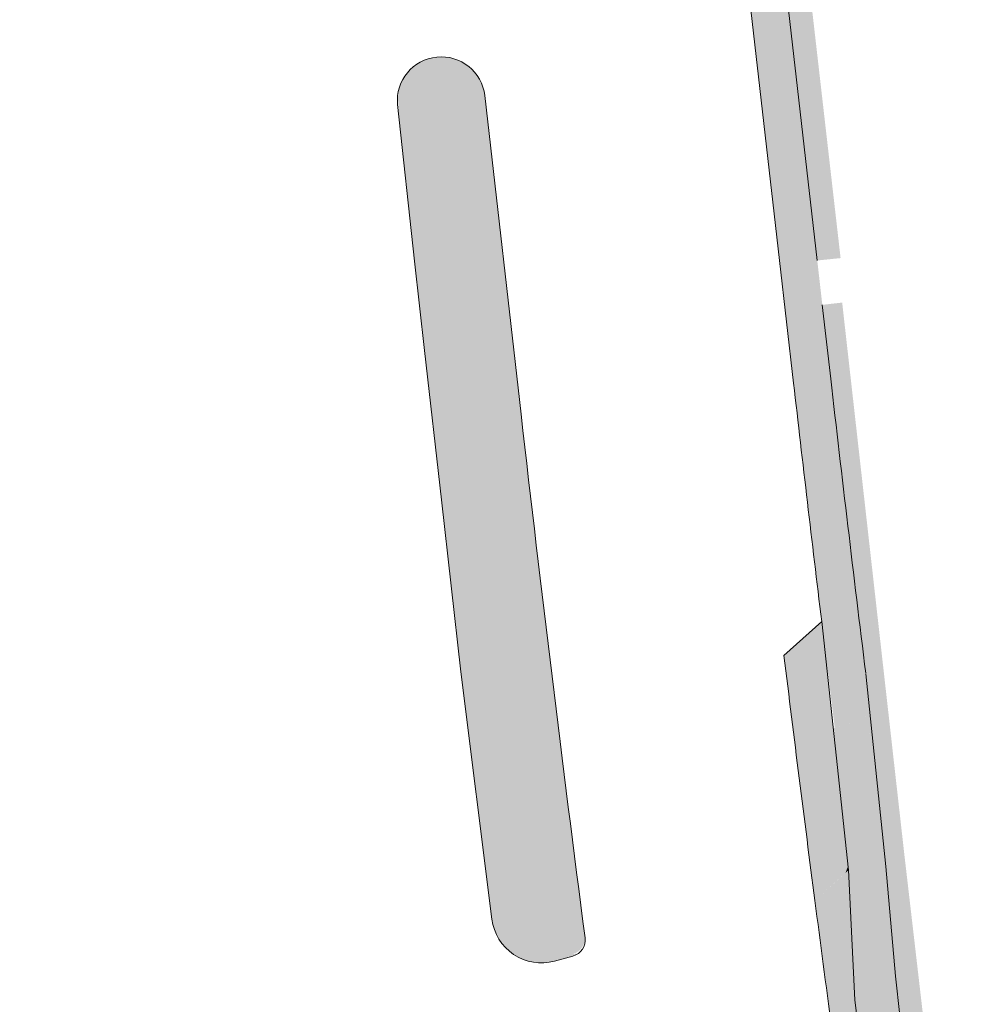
# Model space of a CAD drawing. Header units: millimetres. Extents: x 4385 to 11928, y 17253 to 36963.
# Tile 3 of 99: x 6463 to 6520, y 17666 to 17725. Entities that reach past the tile are written whole.
import ezdxf

# ---------------------------------------------------------------- set-up
doc = ezdxf.new("R2010")
doc.units = ezdxf.units.MM
doc.layers.add('ГП_реконстр_Ботаническая$0$ГП_дороги_УДС', color=205, linetype='Continuous', lineweight=5)
doc.layers.add('ГП_реконстр_Ботаническая$0$ГП_озел_проект_УДС', color=7, linetype='Continuous', lineweight=0, true_color=0xbedfd7, transparency=0.5)
doc.layers.add('ГП_реконстр_Ботаническая$0$ГП_тротуары_штриховка_УДС', color=7, linetype='Continuous', lineweight=0, true_color=0xd3c4ab, transparency=0.5)

# ---------------------------------------------------------------- blocks, each defined once
blk = doc.blocks.new('ГП_реконстр_Ботаническая')
at = {"layer": 'ГП_реконстр_Ботаническая$0$ГП_озел_проект_УДС'}
h = blk.add_hatch(color=256, dxfattribs=at)
h.dxf.hatch_style = 1
h.paths.add_polyline_path([(6510.934691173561, 17710.80010976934), (6506.162969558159, 17752.61073134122), (6499.799679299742, 17808.36694312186), (6501.585409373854, 17813.81659246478), (6501.626064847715, 17814.96940885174), (6501.31376975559, 17817.79161677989), (6500.967000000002, 17819.45400000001), (6497.575640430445, 17827.85434306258), (6496.034148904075, 17841.3611492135), (6493.699292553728, 17861.81955042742), (6492.126085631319, 17875.6042521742), (6491.47538098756, 17876.89631197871), (6488.210628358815, 17905.50261965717), (6482.611585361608, 17954.56236932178), (6479.073514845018, 17985.56353397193), (6477.927719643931, 17995.60318284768), (6476.253766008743, 18010.27064411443), (6474.629723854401, 18024.50077265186), (6474.183058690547, 18029.42254286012), (6473.437215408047, 18037.64093449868), (6471.606631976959, 18057.81199712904), (6470.296828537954, 18072.24462377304), (6469.940544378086, 18076.17049242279), (6469.542938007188, 18079.63667821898), (6469.199417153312, 18082.66495203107), (6468.664634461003, 18087.03812127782), (6468.463069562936, 18088.34137725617), (6467.814060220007, 18093.02980482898), (6466.874950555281, 18098.74329821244), (6465.926649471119, 18103.86051820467), (6464.645048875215, 18110.03912966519), (6463.505877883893, 18115.00254767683), (6462.956941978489, 18117.2524891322), (6464.421621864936, 18117.57819791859), (6464.98079059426, 18115.28436356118), (6466.027830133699, 18110.73437959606), (6467.284881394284, 18104.728209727), (6468.259207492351, 18099.53072715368), (6469.317597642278, 18093.12088773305), (6470.345926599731, 18085.71380462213), (6470.691660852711, 18082.81821329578), (6470.900594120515, 18080.53327927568), (6471.596794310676, 18072.91950136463), (6472.816947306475, 18059.57567575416), (6474.742795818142, 18038.51422954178), (6475.559550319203, 18029.58204672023), (6477.725020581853, 18010.60783469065), (6480.472347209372, 17986.53530003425), (6483.366359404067, 17961.17748194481), (6489.664380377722, 17905.99317053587), (6492.96292067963, 17877.09080962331), (6493.607320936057, 17874.73098689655), (6493.650615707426, 17874.5060359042), (6494.924947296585, 17863.3469253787), (6498.893197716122, 17828.59761413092), (6502.375233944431, 17819.97266644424), (6502.584898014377, 17818.09850477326), (6502.903411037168, 17815.36632896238), (6503.101584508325, 17813.62646177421), (6501.174973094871, 17807.7468740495), (6508.822867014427, 17741.5934021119), (6512.338254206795, 17710.94427445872)])
h = blk.add_hatch(color=256, dxfattribs=at)
h.dxf.hatch_style = 1
h.paths.add_polyline_path([(6496.577105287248, 17669.11605901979), (6496.220479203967, 17669.06407654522, 0.3752939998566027), (6496.951163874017, 17670.15840193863, -0.003925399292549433), (6493.118908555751, 17701.54786174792), (6490.931096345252, 17720.71783765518, 0.8412472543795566), (6485.743783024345, 17721.02101585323, 0.004664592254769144), (6485.732994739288, 17720.97301214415), (6485.716562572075, 17720.54317748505), (6485.7238112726, 17720.37488716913), (6485.769727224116, 17719.52380785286), (6485.868646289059, 17718.48521144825), (6486.551648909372, 17712.17747927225), (6486.70613042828, 17710.7507965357), (6486.745517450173, 17710.4010813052), (6486.93620989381, 17708.70793344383), (6487.070943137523, 17707.51164428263), (6487.28445042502, 17705.61592466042), (6487.310840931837, 17705.38160478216), (6488.014075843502, 17699.13762015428), (6488.322929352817, 17696.39532660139), (6489.467393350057, 17686.23822289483), (6489.493111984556, 17686.04443234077), (6489.512882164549, 17685.89546354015), (6491.124231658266, 17673.07537380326), (6491.248614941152, 17672.08875320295), (6491.415161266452, 17670.88082992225, 0.4018716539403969), (6494.879000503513, 17668.59166697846), (6496.448253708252, 17669.03344485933, 0.03832157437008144)])
h = blk.add_hatch(color=256, dxfattribs=at)
h.dxf.hatch_style = 1
h.paths.add_polyline_path([(6518.985287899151, 17641.61015865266), (6518.906958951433, 17642.29860692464), (6518.229357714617, 17648.28491513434), (6517.896000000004, 17651.23), (6517.474655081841, 17651.18033270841), (6515.635785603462, 17667.74720726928), (6515.031799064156, 17674.60187280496), (6514.193889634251, 17682.65454978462), (6513.849841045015, 17685.96100756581), (6512.967747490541, 17693.23089353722), (6511.239169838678, 17708.13221686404), (6512.433137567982, 17708.26805684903), (6516.176970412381, 17675.02586304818), (6516.706153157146, 17670.47728705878), (6519.208032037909, 17648.91066118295), (6519.949943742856, 17642.35861912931), (6520.020468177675, 17641.73579695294)])
h = blk.add_hatch(color=256, dxfattribs=at)
h.dxf.hatch_style = 1
edge = h.paths.add_edge_path()
edge.add_line((6510.808660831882, 17672.29585039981), (6510.792792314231, 17672.28407087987))
edge.add_line((6510.792792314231, 17672.28407087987), (6510.795033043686, 17672.28614191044))
edge.add_line((6510.795033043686, 17672.28614191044), (6510.796582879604, 17672.2844349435))
edge.add_line((6510.796582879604, 17672.2844349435), (6512.307999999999, 17673.662))
edge.add_line((6512.307999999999, 17673.662), (6512.608805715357, 17673.92983765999))
edge.add_line((6512.608805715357, 17673.92983765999), (6512.634950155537, 17673.95357543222))
edge.add_line((6512.634950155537, 17673.95357543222), (6512.784725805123, 17674.36114776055))
edge.add_line((6512.784725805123, 17674.36114776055), (6512.783725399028, 17674.37000729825))
edge.add_line((6512.783725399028, 17674.37000729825), (6511.201443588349, 17689.08186400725))
edge.add_line((6511.201443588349, 17689.08186400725), (6508.937620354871, 17687.02977301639))
edge.add_ellipse((9083.080793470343, 18006.43136582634), major_axis=(-2569.625449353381, -353.9145713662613), ratio=0.9999914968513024, start_angle=359.2311337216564, end_angle=359.5592053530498)
h = blk.add_hatch(color=256, dxfattribs=at)
h.dxf.hatch_style = 1
h.paths.add_polyline_path([(6513.18110961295, 17666.71336180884), (6512.308595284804, 17673.65726242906), (6512.310626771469, 17673.65910691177), (6512.608805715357, 17673.92983765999), (6512.635177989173, 17673.95331955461), (6512.802906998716, 17674.10266560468)])
h = blk.add_hatch(color=256, dxfattribs=at)
h.dxf.hatch_style = 1
h.paths.add_polyline_path([(6513.18110961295, 17666.71336180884), (6512.308595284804, 17673.65726242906), (6512.310626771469, 17673.65910691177), (6512.608805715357, 17673.92983765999), (6512.635177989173, 17673.95331955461), (6512.802906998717, 17674.10266560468)])
h = blk.add_hatch(color=256, dxfattribs=at)
h.dxf.hatch_style = 1
edge = h.paths.add_edge_path()
edge.add_line((6510.795384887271, 17672.28334722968), (6510.873154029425, 17671.66619992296))
edge.add_arc((8494.128461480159, 17929.92709997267), 2000.000076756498, 187.4193469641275, 187.580506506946)
edge.add_line((6511.607425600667, 17666.08879850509), (6511.757731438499, 17665.34971502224))
edge.add_line((6511.757731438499, 17665.34971502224), (6512.237287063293, 17662.9916453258))
edge.add_line((6512.237287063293, 17662.9916453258), (6512.483432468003, 17661.79199933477))
edge.add_line((6512.483432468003, 17661.79199933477), (6513.07205289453, 17659.48096216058))
edge.add_line((6513.07205289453, 17659.48096216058), (6513.51677163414, 17657.67076226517))
edge.add_line((6513.51677163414, 17657.67076226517), (6513.735322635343, 17656.68229082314))
edge.add_line((6513.735322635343, 17656.68229082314), (6514.368511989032, 17653.37178860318))
edge.add_line((6514.368511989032, 17653.37178860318), (6514.834931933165, 17651.03558909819))
edge.add_line((6514.834931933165, 17651.03558909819), (6514.979486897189, 17650.32423525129))
edge.add_line((6514.979486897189, 17650.32423525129), (6515.228930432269, 17650.3478316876))
edge.add_line((6515.228930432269, 17650.3478316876), (6515.236334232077, 17650.34877689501))
edge.add_line((6515.236334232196, 17650.34877689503), (6515.170459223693, 17650.86529702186))
edge.add_line((6515.170459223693, 17650.86529702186), (6513.202461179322, 17666.296195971))
edge.add_line((6513.202461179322, 17666.296195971), (6513.18110961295, 17666.71336180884))
edge.add_line((6513.18110961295, 17666.71336180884), (6512.308595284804, 17673.65726242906))
edge.add_line((6512.308595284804, 17673.65726242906), (6510.796582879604, 17672.2844349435))
edge.add_line((6510.796582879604, 17672.2844349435), (6510.795384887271, 17672.28334722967))
at = {"layer": 'ГП_реконстр_Ботаническая$0$ГП_тротуары_штриховка_УДС'}
h = blk.add_hatch(color=256, dxfattribs=at)
h.dxf.hatch_style = 1
h.paths.add_polyline_path([(6512.708029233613, 17695.41496921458, -0.001043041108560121), (6511.746854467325, 17703.68379515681), (6511.239169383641, 17708.1322168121), (6510.934690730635, 17710.8001097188), (6506.162969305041, 17752.61073131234), (6499.799679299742, 17808.36694312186), (6499.647, 17807.90100000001), (6501.946000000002, 17788.28900000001), (6504.640214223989, 17764.89805244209), (6506.874756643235, 17746.06443836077), (6507.001182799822, 17744.99886832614), (6507.732136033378, 17738.67565814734), (6508.367490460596, 17733.15366784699), (6508.718120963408, 17730.05213508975), (6509.114937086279, 17726.46023497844), (6509.762940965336, 17720.5946335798), (6510.846, 17710.791), (6511.123000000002, 17708.119), (6511.358346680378, 17706.08311463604), (6511.698779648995, 17703.13817189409), (6511.966677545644, 17700.82069961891), (6512.178415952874, 17698.98903951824), (6512.502351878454, 17696.18377254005), (6512.586102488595, 17695.45294203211, -0.00484303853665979)])
h = blk.add_hatch(color=256, dxfattribs=at)
h.dxf.hatch_style = 1
edge = h.paths.add_edge_path()
edge.add_arc((8494.12846147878, 17929.92709997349), 1997.500076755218, 186.6025649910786, 186.7332393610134)
edge.add_arc((6510.686936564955, 17689.14018548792), 6.592247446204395, 73.25630977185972, 92.44640670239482, ccw=False)
edge.add_line((6512.586102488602, 17695.45294203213), (6512.502351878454, 17696.18377254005))
edge.add_line((6512.502351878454, 17696.18377254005), (6512.178415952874, 17698.98903951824))
edge.add_line((6512.178415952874, 17698.98903951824), (6511.966677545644, 17700.82069961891))
edge.add_line((6511.966677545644, 17700.82069961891), (6511.698779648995, 17703.13817189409))
edge.add_line((6511.698779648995, 17703.13817189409), (6511.358346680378, 17706.08311463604))
edge.add_line((6511.358346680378, 17706.08311463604), (6511.123000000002, 17708.119))
edge.add_line((6511.123000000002, 17708.119), (6510.846, 17710.791))
edge.add_line((6510.846, 17710.791), (6509.762940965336, 17720.5946335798))
edge.add_line((6509.762940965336, 17720.5946335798), (6509.114937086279, 17726.46023497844))
edge.add_line((6509.114937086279, 17726.46023497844), (6508.718120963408, 17730.05213508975))
edge.add_line((6508.718120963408, 17730.05213508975), (6508.367490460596, 17733.15366784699))
edge.add_line((6508.367490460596, 17733.15366784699), (6507.732136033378, 17738.67565814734))
edge.add_line((6507.732136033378, 17738.67565814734), (6507.418229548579, 17741.39114880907))
edge.add_arc((6503.688437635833, 17746.82680688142), 6.592247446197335, 284.04550780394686, 304.4567912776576, ccw=False)
edge.add_line((6505.288326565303, 17740.43164606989), (6508.267705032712, 17714.32583444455))
edge.add_line((6508.267705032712, 17714.32583444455), (6508.358415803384, 17713.53101152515))
edge.add_line((6508.358415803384, 17713.53101152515), (6508.670634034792, 17710.79530324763))
edge.add_line((6508.670634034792, 17710.79530324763), (6509.51314334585, 17703.42886879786))
edge.add_line((6509.51314334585, 17703.42886879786), (6509.876565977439, 17700.25130273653))
h = blk.add_hatch(color=256, dxfattribs=at)
h.dxf.hatch_style = 1
edge = h.paths.add_edge_path()
edge.add_arc((8494.128461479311, 17929.92709997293), 1997.500076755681, 186.7332393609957, 187.1102676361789)
edge.add_arc((6510.686936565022, 17689.14018548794), 6.592247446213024, 281.3971002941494, 299.7406683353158)
edge.add_line((6513.957186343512, 17683.41627137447), (6513.044474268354, 17691.45306573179))
edge.add_line((6513.044474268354, 17691.45306573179), (6512.586102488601, 17695.45294203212))
edge.add_arc((6510.686936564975, 17689.14018548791), 6.592247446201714, 73.25630977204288, 92.44640670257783)
h = blk.add_hatch(color=256, dxfattribs=at)
h.dxf.hatch_style = 1
h.paths.add_polyline_path([(6513.849841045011, 17685.96100756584, -0.00119316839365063), (6512.708029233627, 17695.41496921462, 0.004843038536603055), (6512.586102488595, 17695.45294203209), (6513.044474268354, 17691.45306573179), (6513.95718634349, 17683.41627137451, 0.006529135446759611), (6514.105540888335, 17683.50361996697), (6513.852041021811, 17685.93986482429)])
h = blk.add_hatch(color=256, dxfattribs=at)
h.dxf.hatch_style = 1
edge = h.paths.add_edge_path()
edge.add_spline(control_points=[(6511.983480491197, 17682.61373233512), (6512.29987356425, 17680.07640761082), (6512.626953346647, 17677.54043927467), (6512.914707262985, 17671.91831762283), (6513.202461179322, 17666.296195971), (6514.22626735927, 17658.27673281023), (6515.25007353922, 17650.25726964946), (6515.259067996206, 17650.18596701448), (6515.26806245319, 17650.11466437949), (6515.352849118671, 17649.44252678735), (6515.43763578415, 17648.77038919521), (6515.428101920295, 17648.76916282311), (6515.418568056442, 17648.76793645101), (6515.409330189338, 17648.76674815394), (6515.400092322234, 17648.76555985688), (6515.4000032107, 17648.76554839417), (6515.399914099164, 17648.76553693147), (6515.803328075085, 17645.04587136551), (6516.206742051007, 17641.32620579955), (6516.227920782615, 17641.32837015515), (6516.249099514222, 17641.33053451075), (6516.268102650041, 17641.33247653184), (6516.28710578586, 17641.33441855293), (6516.319177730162, 17641.33769613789), (6516.351249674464, 17641.34097372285), (6516.412498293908, 17641.3472330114), (6516.473746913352, 17641.35349229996), (6516.542768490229, 17641.36054594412), (6516.611790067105, 17641.36759958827), (6516.805613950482, 17641.3874073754), (6516.999437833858, 17641.40721516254), (6517.256603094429, 17641.43349610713), (6517.513768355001, 17641.45977705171), (6517.895540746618, 17641.49879219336), (6518.277313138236, 17641.537807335), (6518.631300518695, 17641.57398299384), (6518.985287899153, 17641.61015865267), (6518.983682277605, 17641.62433837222), (6518.982076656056, 17641.63851809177), (6518.981878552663, 17641.63849676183), (6518.981680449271, 17641.63847543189), (6518.944319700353, 17641.96854117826), (6518.906958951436, 17642.29860692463), (6518.568158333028, 17645.29176102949), (6518.229357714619, 17648.28491513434), (6518.062801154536, 17649.75636891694), (6517.896244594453, 17651.22782269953), (6517.685449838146, 17651.20407770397), (6517.474655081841, 17651.18033270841), (6517.437780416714, 17651.17617895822), (6517.400905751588, 17651.17202520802), (6516.717267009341, 17657.43936813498), (6516.033628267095, 17663.70671106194), (6515.834706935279, 17665.72695916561), (6515.635785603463, 17667.74720726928), (6515.415080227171, 17669.9886944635), (6515.194374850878, 17672.23018165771), (6515.020488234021, 17673.90789177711), (6514.846601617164, 17675.58560189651), (6514.811166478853, 17675.89712882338), (6514.775731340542, 17676.20865575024), (6514.366458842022, 17679.81246356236), (6513.957186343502, 17683.41627137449), (6513.033007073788, 17682.88825907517), (6511.989615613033, 17682.67792940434), (6511.986548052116, 17682.64583086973), (6511.983480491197, 17682.61373233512)], knot_values=[0, 0, 0, 0.05882352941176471, 0.05882352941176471, 0.1176470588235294, 0.1176470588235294, 0.1764705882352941, 0.1764705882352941, 0.1882352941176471, 0.1882352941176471, 0.1999999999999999, 0.1999999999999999, 0.2117647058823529, 0.2117647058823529, 0.2235294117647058, 0.2235294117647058, 0.2352941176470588, 0.2352941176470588, 0.2941176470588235, 0.2941176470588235, 0.3006535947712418, 0.3006535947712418, 0.3071895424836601, 0.3071895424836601, 0.3137254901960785, 0.3137254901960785, 0.3202614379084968, 0.3202614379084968, 0.3267973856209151, 0.3267973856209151, 0.3333333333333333, 0.3333333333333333, 0.3398692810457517, 0.3398692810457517, 0.34640522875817, 0.34640522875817, 0.3529411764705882, 0.3529411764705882, 0.4117647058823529, 0.4117647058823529, 0.4411764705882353, 0.4411764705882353, 0.4705882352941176, 0.4705882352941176, 0.5, 0.5, 0.5294117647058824, 0.5294117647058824, 0.588235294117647, 0.588235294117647, 0.6470588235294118, 0.6470588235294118, 0.7058823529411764, 0.7058823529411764, 0.764705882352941, 0.764705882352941, 0.7941176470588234, 0.7941176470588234, 0.8235294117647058, 0.8235294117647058, 0.8529411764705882, 0.8529411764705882, 0.8823529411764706, 0.8823529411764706, 0.9411764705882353, 0.9411764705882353, 1, 1, 1], weights=[1, 0.9999977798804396, 1, 1, 1, 1, 1, 1, 1, 1, 1, 1, 1, 1, 1, 1, 1, 1, 1, 1, 1, 1, 1, 1, 1, 1, 1, 1, 1, 1, 1, 1, 1, 1, 1, 1, 1, 1, 1, 1, 1, 1, 1, 1, 1, 1, 1, 1, 1, 1, 1, 1, 1, 1, 1, 1, 1, 1, 1, 1, 1, 1, 1, 0.9872148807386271, 1, 1, 1], degree=2, periodic=0)
h = blk.add_hatch(color=256, dxfattribs=at)
h.dxf.hatch_style = 1
h.paths.add_polyline_path([(6513.957186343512, 17683.41627137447), (6514.775731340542, 17676.20865575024), (6514.846601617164, 17675.58560189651), (6515.194374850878, 17672.23018165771), (6515.635785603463, 17667.74720726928), (6515.055437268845, 17674.33360194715), (6515.03179906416, 17674.60187280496), (6514.193889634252, 17682.65454978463), (6514.105540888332, 17683.50361996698, -0.006529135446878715)])
h = blk.add_hatch(color=256, dxfattribs=at)
h.dxf.hatch_style = 1
edge = h.paths.add_edge_path()
edge.add_spline(control_points=[(6511.930519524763, 17682.66629733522), (6512.357667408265, 17678.56121890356), (6512.784815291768, 17674.4561404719), (6512.705884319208, 17675.99828987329), (6512.626953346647, 17677.54043927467), (6512.299873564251, 17680.07640761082), (6511.983480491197, 17682.61373233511), (6511.986548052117, 17682.64583086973), (6511.989615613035, 17682.67792940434), (6511.960094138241, 17682.67197838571), (6511.930519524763, 17682.66629733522)], knot_values=[0, 0, 0, 0.2, 0.2, 0.4, 0.4, 0.6000000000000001, 0.6000000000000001, 0.8, 0.8, 1, 1, 1], weights=[1, 1, 1, 1, 1, 0.9999977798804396, 1, 1, 1, 0.9999895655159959, 1], degree=2, periodic=0)
at = {"layer": 'ГП_реконстр_Ботаническая$0$ГП_дороги_УДС'}
for p, q in [((6499.799679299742, 17808.36694312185), (6510.934691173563, 17710.80010976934)), ((6504.455445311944, 17747.72949068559), (6508.670430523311, 17710.79708644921)), ((6490.931096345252, 17720.71783765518), (6493.118908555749, 17701.54786174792)), ((6485.684048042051, 17720.19003111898), (6486.70613042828, 17710.7507965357)), ((6508.670057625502, 17710.80035384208), (6509.512490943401, 17703.41881244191)), ((6511.239169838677, 17708.13221686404), (6511.747979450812, 17703.67394208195)), ((6508.933248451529, 17687.02672302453), (6511.201301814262, 17689.08184653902)), ((6511.201431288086, 17689.08196385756), (6512.82, 17674.11800000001)), ((6513.852041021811, 17685.93986482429), (6515.059674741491, 17674.33397532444)), ((6496.236528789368, 17668.94904688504), (6495.12719035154, 17668.64786605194))]:
    blk.add_line(p, q, dxfattribs=at)
at = {"layer": 'ГП_реконстр_Ботаническая$0$ГП_дороги_УДС', "flags": 128}
for points in [[(6486.706130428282, 17710.75079653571), (6487.310840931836, 17705.38160478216), (6488.322929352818, 17696.39532660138), (6489.489286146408, 17686.04392460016), (6491.364716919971, 17671.1678207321)], [(6515.05967474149, 17674.33397532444), (6515.635785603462, 17667.74720726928), (6517.474655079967, 17651.18033270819), (6517.895999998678, 17651.22999999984), (6518.986059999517, 17641.60334000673)], [(6512.818800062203, 17674.12875263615), (6513.202461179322, 17666.296195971), (6515.441, 17648.773), (6515.39939611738, 17648.76764835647), (6516.206951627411, 17641.32415504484)]]:
    blk.add_lwpolyline(points, dxfattribs=at)
at = {"layer": 'ГП_реконстр_Ботаническая$0$ГП_дороги_УДС', "extrusion": (0, 0, -1)}
for centre, radius, start, end in [((-6488.311103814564, 17720.41882571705), 2.637, 355.02257570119, 173.4891737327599), ((-8494.12951030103, 17929.91723732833), 2014.000000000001, 352.5862365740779, 353.4891737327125), ((-8494.12951030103, 17929.91723732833), 2000, 352.5987837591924, 353.0245423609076), ((-6494.341156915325, 17671.54306059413), 3, 254.8105700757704, 352.8146269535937), ((-6495.974517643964, 17669.91411173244), 1, 172.5862365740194, 254.8105700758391)]:
    blk.add_arc(centre, radius, start, end, dxfattribs=at)
at = {"layer": 'ГП_реконстр_Ботаническая$0$ГП_дороги_УДС'}
for radius, start, end in [(1997.500076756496, 186.5108262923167, 186.9251927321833), (1995.250076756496, 186.5108262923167, 187.0233275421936), (2000.000076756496, 187.401497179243, 187.8425762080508)]:
    blk.add_arc((8494.128461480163, 17929.92709997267), radius, start, end, dxfattribs=at)
at = {"layer": 'ГП_реконстр_Ботаническая$0$ГП_озел_проект_УДС', "extrusion": (0, 0, -1)}
blk.add_solid([(-6512.634950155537, 17673.95357543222), (-6512.802906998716, 17674.10266560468), (-6512.784725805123, 17674.36114776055), (-6512.793782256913, 17674.28094435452)], dxfattribs=at)
at = {"layer": 'ГП_реконстр_Ботаническая$0$ГП_тротуары_штриховка_УДС', "extrusion": (0, 0, -1)}
blk.add_solid([(-6516.033628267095, 17663.70671106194), (-6517.400905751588, 17651.17202520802), (-6515.635785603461, 17667.74720726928), (-6517.474655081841, 17651.18033270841)], dxfattribs=at)

msp = doc.modelspace()

# ---------------------------------------------------------------- block references
msp.add_blockref('ГП_реконстр_Ботаническая', (0, 0))

doc.saveas('drawing.dxf')
